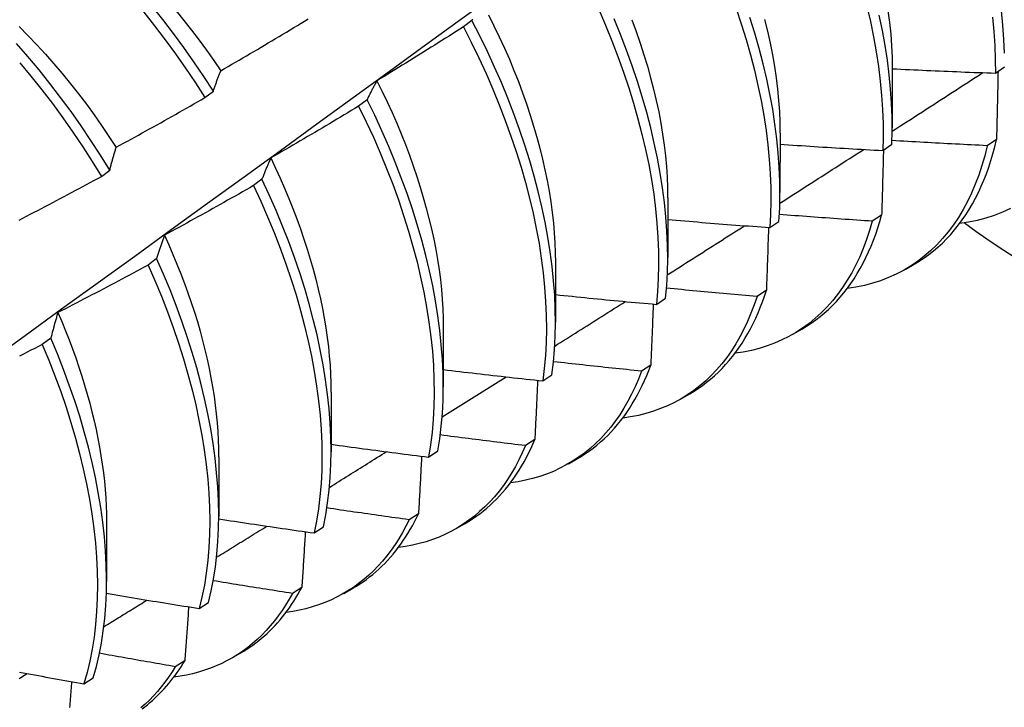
# Model space of a CAD drawing. Header units: inches. Extents: x 10 to 126, y 7 to 90.
# Tile 54 of 59: x 114.992 to 115.298, y 47.519 to 47.732. Entities that reach past the tile are written whole.
import ezdxf

# ---------------------------------------------------------------- set-up
doc = ezdxf.new("R2010")
doc.units = ezdxf.units.IN
doc.header["$MEASUREMENT"] = 0
doc.layers.add('Visible Edges(ANSI)', color=7, linetype='Continuous', lineweight=25)

msp = doc.modelspace()

# ---------------------------------------------------------------- linework, layer by layer
at = {"layer": 'Visible Edges(ANSI)'}
for p, q in [((115.13267, 47.73222), (115.13005, 47.73024)), ((115.26302, 47.71741), (115.263, 47.69892)), ((115.29498, 47.71589), (115.29779, 47.71783)), ((115.04994, 47.70831), (115.05253, 47.71029)), ((115.10019, 47.70763), (115.09756, 47.70564)), ((115.22823, 47.69732), (115.2282, 47.67883)), ((115.26007, 47.69191), (115.2629, 47.69384)), ((115.29533, 47.6953), (115.29246, 47.6934)), ((115.01783, 47.68386), (115.02042, 47.68584)), ((115.06761, 47.68301), (115.06497, 47.68102)), ((115.19343, 47.67723), (115.1934, 47.65874)), ((115.22504, 47.66801), (115.22788, 47.66993)), ((115.25971, 47.67187), (115.25683, 47.66999)), ((115.03493, 47.65838), (115.03229, 47.65638)), ((115.15863, 47.65714), (115.15861, 47.63865)), ((115.26699, 47.65501), (115.2698, 47.65663)), ((115.22398, 47.64855), (115.22109, 47.64667)), ((115.1899, 47.64419), (115.19274, 47.64611)), ((115.12383, 47.63705), (115.12381, 47.61856)), ((115.23219, 47.63492), (115.235, 47.63654)), ((115.00215, 47.63373), (114.9995, 47.63174)), ((115.18814, 47.62534), (115.18524, 47.62347)), ((115.15464, 47.62046), (115.15749, 47.62238)), ((115.08903, 47.61696), (115.08901, 47.59847)), ((115.19739, 47.61483), (115.20021, 47.61645)), ((115.15219, 47.60225), (115.14928, 47.60038)), ((115.05423, 47.59686), (115.05421, 47.57838)), ((115.11926, 47.59683), (115.12212, 47.59874)), ((115.1626, 47.59474), (115.16541, 47.59636)), ((115.11613, 47.57926), (115.11321, 47.57741)), ((115.01943, 47.57677), (115.01941, 47.55829)), ((115.08376, 47.5733), (115.08664, 47.5752)), ((115.1278, 47.57465), (115.13061, 47.57627)), ((115.07995, 47.5564), (115.07703, 47.55456)), ((115.093, 47.55456), (115.09581, 47.55618)), ((115.04815, 47.54987), (115.05104, 47.55176)), ((115.0582, 47.53446), (115.06101, 47.53609)), ((115.04367, 47.53366), (115.04074, 47.53183)), ((115.01243, 47.52654), (115.01532, 47.52842))]:
    msp.add_line(p, q, dxfattribs=at)
at = {"layer": 'Visible Edges(ANSI)', "flags": 128}
for points in [[(115.29777, 47.72206), (115.29761, 47.72637), (115.29731, 47.73076), (115.29689, 47.73522), (115.29632, 47.73974), (115.29563, 47.74433), (115.2948, 47.74897), (115.29383, 47.75365), (115.29274, 47.75838), (115.29152, 47.76314), (115.29016, 47.76794), (115.28868, 47.77276), (115.28708, 47.77759), (115.28534, 47.78244), (115.28349, 47.7873), (115.28152, 47.79215), (115.27942, 47.797), (115.27722, 47.80184), (115.27489, 47.80666), (115.27246, 47.81145), (115.26992, 47.81622), (115.26727, 47.82094), (115.26453, 47.82563), (115.26168, 47.83027)], [(114.98281, 47.62638), (114.99416, 47.63457), (115.0055, 47.64277), (115.01683, 47.65097), (115.02815, 47.65917), (115.03946, 47.66736), (115.05076, 47.67555), (115.06205, 47.68375), (115.07333, 47.69194), (115.0846, 47.70013), (115.09586, 47.70831), (115.10711, 47.7165), (115.11835, 47.72468), (115.12958, 47.73286), (115.1408, 47.74104), (115.15201, 47.74921), (115.16322, 47.75738), (115.17441, 47.76555), (115.18559, 47.77372), (115.19677, 47.78188), (115.20794, 47.79004), (115.21909, 47.79819)], [(115.05253, 47.71029), (115.04958, 47.71487), (115.04653, 47.71938), (115.04339, 47.72383), (115.04017, 47.72821), (115.03687, 47.73251), (115.03349, 47.73673), (115.03004, 47.74087), (115.02652, 47.74491), (115.02293, 47.74885), (115.01928, 47.75269), (115.01557, 47.75642), (115.01181, 47.76003), (115.008, 47.76353), (115.00415, 47.76691), (115.00026, 47.77017), (114.99633, 47.77329), (114.99238, 47.77628)], [(114.98987, 47.77443), (114.99382, 47.77143), (114.99775, 47.7683), (115.00164, 47.76504), (115.00548, 47.76165), (115.00929, 47.75814), (115.01304, 47.75451), (115.01675, 47.75077), (115.02039, 47.74693), (115.02397, 47.74298), (115.02749, 47.73893), (115.03094, 47.73479), (115.03431, 47.73057), (115.03761, 47.72626), (115.04082, 47.72187), (115.04395, 47.71742), (115.04699, 47.7129), (115.04994, 47.70831)], [(115.25515, 47.73659), (115.25624, 47.73186), (115.2572, 47.72717), (115.25803, 47.72254), (115.25872, 47.71795), (115.25928, 47.71343), (115.25971, 47.70897), (115.26, 47.70459), (115.26016, 47.70028), (115.26018, 47.69605), (115.26007, 47.69191)], [(115.04098, 47.73521), (115.04341, 47.73223), (115.04579, 47.7292), (115.04812, 47.72613), (115.05041, 47.72301), (115.05264, 47.71985), (115.05482, 47.71665)], [(115.1378, 47.73401), (115.13953, 47.73057), (115.14119, 47.72713), (115.14278, 47.72367), (115.1443, 47.72021), (115.14574, 47.71674), (115.14711, 47.71327), (115.14841, 47.70981), (115.14963, 47.70635), (115.15077, 47.7029), (115.15184, 47.69946), (115.15283, 47.69604), (115.15374, 47.69263), (115.15458, 47.68925), (115.15534, 47.68588), (115.15602, 47.68255), (115.15662, 47.67924), (115.15714, 47.67596), (115.15758, 47.67272), (115.15794, 47.66952), (115.15823, 47.66636), (115.15843, 47.66324), (115.15855, 47.66017), (115.1586, 47.65715)], [(115.172, 47.7356), (115.1741, 47.73075), (115.17609, 47.7259), (115.17795, 47.72104), (115.1797, 47.71619), (115.18132, 47.71135), (115.18281, 47.70653), (115.18418, 47.70173), (115.18541, 47.69697), (115.18652, 47.69224), (115.1875, 47.68755), (115.18834, 47.6829), (115.18905, 47.67831), (115.18963, 47.67378), (115.19007, 47.66932), (115.19038, 47.66492), (115.19055, 47.6606), (115.19059, 47.65636), (115.19049, 47.65221), (115.19026, 47.64815), (115.1899, 47.64419)], [(115.2146, 47.73599), (115.21621, 47.73116), (115.21769, 47.72634), (115.21905, 47.72154), (115.22028, 47.71678), (115.22138, 47.71205), (115.22235, 47.70736), (115.22319, 47.70272), (115.22389, 47.69813), (115.22446, 47.69361), (115.22489, 47.68915), (115.22519, 47.68475), (115.22536, 47.68044), (115.22539, 47.67621), (115.22528, 47.67206), (115.22504, 47.66801)], [(115.2629, 47.69384), (115.263, 47.69799), (115.26296, 47.70223), (115.2628, 47.70654), (115.26249, 47.71093), (115.26206, 47.7154), (115.26149, 47.71992), (115.26078, 47.72451), (115.25994, 47.72915), (115.25897, 47.73384)], [(115.26169, 47.73525), (115.26216, 47.73157), (115.26253, 47.72794), (115.2628, 47.72437), (115.26296, 47.72086), (115.26301, 47.71742)], [(115.29411, 47.73326), (115.29453, 47.7288), (115.29481, 47.72442), (115.29496, 47.72011), (115.29498, 47.71589)], [(114.9923, 47.73038), (114.99506, 47.72758), (114.99779, 47.72472), (115.00047, 47.72179), (115.00311, 47.71879), (115.0057, 47.71574), (115.00824, 47.71262), (115.01074, 47.70945), (115.01318, 47.70623), (115.01556, 47.70296), (115.0179, 47.69964), (115.02017, 47.69628), (115.02238, 47.69288)], [(115.05483, 47.71665), (115.05596, 47.71731), (115.0571, 47.71797), (115.05824, 47.71863), (115.05937, 47.71929), (115.06051, 47.71995), (115.06164, 47.72061), (115.06278, 47.72128), (115.06391, 47.72194), (115.06505, 47.72261), (115.06618, 47.72327), (115.06731, 47.72394), (115.06844, 47.72461), (115.06957, 47.72528), (115.0707, 47.72595), (115.07183, 47.72662), (115.07296, 47.7273), (115.07409, 47.72797), (115.07522, 47.72864), (115.07634, 47.72932), (115.07747, 47.73), (115.07859, 47.73068), (115.07972, 47.73136), (115.08084, 47.73204), (115.08197, 47.73272)], [(115.13005, 47.73024), (115.12894, 47.72953), (115.12783, 47.72882), (115.12672, 47.72811), (115.12561, 47.72741), (115.1245, 47.7267), (115.12338, 47.726), (115.12227, 47.7253), (115.12115, 47.7246), (115.12004, 47.7239), (115.11892, 47.7232), (115.11781, 47.7225), (115.11669, 47.7218), (115.11557, 47.72111), (115.11445, 47.72041), (115.11333, 47.71972), (115.11222, 47.71903), (115.11109, 47.71834), (115.10997, 47.71765), (115.10885, 47.71696), (115.10773, 47.71627), (115.10661, 47.71558), (115.10549, 47.71489), (115.10436, 47.71421), (115.10324, 47.71352)], [(115.13005, 47.73024), (115.1325, 47.72545), (115.13484, 47.72063), (115.13707, 47.7158), (115.13918, 47.71095), (115.14117, 47.70609), (115.14305, 47.70124), (115.1448, 47.69639), (115.14643, 47.69155), (115.14793, 47.68673), (115.1493, 47.68193), (115.15055, 47.67716), (115.15166, 47.67242), (115.15264, 47.66773), (115.1535, 47.66309), (115.15421, 47.65849), (115.1548, 47.65396), (115.15525, 47.64949), (115.15556, 47.64509), (115.15575, 47.64077), (115.15579, 47.63652), (115.1557, 47.63237), (115.15548, 47.6283), (115.15513, 47.62433), (115.15464, 47.62046)], [(115.13294, 47.73268), (115.13281, 47.73245), (115.13267, 47.73222)], [(115.15749, 47.62238), (115.15797, 47.62625), (115.15832, 47.63023), (115.15853, 47.6343), (115.15861, 47.63847), (115.15855, 47.64271), (115.15836, 47.64704), (115.15803, 47.65145), (115.15757, 47.65592), (115.15698, 47.66046), (115.15625, 47.66506), (115.15539, 47.66971), (115.15439, 47.67441), (115.15327, 47.67914), (115.15201, 47.68391), (115.15063, 47.68872), (115.14912, 47.69354), (115.14748, 47.69838), (115.14572, 47.70323), (115.14384, 47.70809), (115.14184, 47.71294), (115.13972, 47.71779), (115.13748, 47.72262), (115.13513, 47.72743), (115.13267, 47.73222)], [(115.19274, 47.64611), (115.1931, 47.65008), (115.19332, 47.65415), (115.1934, 47.65831), (115.19335, 47.66255), (115.19317, 47.66688), (115.19285, 47.67128), (115.1924, 47.67575), (115.19181, 47.68028), (115.19109, 47.68488), (115.19024, 47.68952), (115.18925, 47.69422), (115.18814, 47.69895), (115.18689, 47.70372), (115.18551, 47.70852), (115.18401, 47.71334), (115.18238, 47.71818), (115.18063, 47.72303), (115.17875, 47.72789), (115.17676, 47.73274)], [(115.18223, 47.73247), (115.18357, 47.72885), (115.18484, 47.72523), (115.18601, 47.72162), (115.18711, 47.71803), (115.18811, 47.71445), (115.18903, 47.7109), (115.18986, 47.70737), (115.1906, 47.70387), (115.19126, 47.7004), (115.19182, 47.69697), (115.1923, 47.69357), (115.19269, 47.69022), (115.19299, 47.68691), (115.1932, 47.68364), (115.19333, 47.68043), (115.19337, 47.67727)], [(115.22788, 47.66993), (115.22811, 47.674), (115.2282, 47.67815), (115.22816, 47.68239), (115.22798, 47.68671), (115.22767, 47.69111), (115.22723, 47.69557), (115.22665, 47.7001), (115.22594, 47.70469), (115.22509, 47.70934), (115.22411, 47.71403), (115.22301, 47.71876), (115.22177, 47.72353), (115.2204, 47.72833), (115.2189, 47.73315)], [(115.22341, 47.73257), (115.22432, 47.72886), (115.22514, 47.72519), (115.22587, 47.72155), (115.2265, 47.71795), (115.22703, 47.71439), (115.22746, 47.71088), (115.22779, 47.70741), (115.22802, 47.704), (115.22816, 47.70065), (115.22819, 47.69735)], [(115.02042, 47.68584), (115.01756, 47.69047), (115.0146, 47.69504), (115.01155, 47.69956), (115.00841, 47.704), (115.00518, 47.70838), (115.00187, 47.71268), (114.99849, 47.71689), (114.99503, 47.72102), (114.99151, 47.72505)], [(114.99249, 47.71908), (114.99594, 47.71495), (114.99932, 47.71073), (115.00262, 47.70643), (115.00584, 47.70205), (115.00897, 47.69759), (115.01202, 47.69308), (115.01497, 47.6885), (115.01783, 47.68386)], [(115.05253, 47.71029), (115.05262, 47.71057), (115.05271, 47.71084), (115.0528, 47.71112), (115.0529, 47.71139), (115.05299, 47.71167), (115.05308, 47.71194), (115.05317, 47.71221), (115.05327, 47.71248), (115.05336, 47.71275), (115.05346, 47.71302), (115.05355, 47.71328), (115.05365, 47.71355), (115.05374, 47.71381), (115.05384, 47.71408), (115.05394, 47.71434), (115.05403, 47.7146), (115.05413, 47.71486), (115.05423, 47.71512), (115.05433, 47.71538), (115.05443, 47.71563), (115.05453, 47.71589), (115.05463, 47.71614), (115.05473, 47.7164), (115.05483, 47.71665)], [(115.26299, 47.6979), (115.26416, 47.69865), (115.26533, 47.69941), (115.26651, 47.70016), (115.26768, 47.70092), (115.26885, 47.70167), (115.27002, 47.70243), (115.2712, 47.70318), (115.27237, 47.70394), (115.27354, 47.7047), (115.27471, 47.70545), (115.27588, 47.70621), (115.27705, 47.70696), (115.27822, 47.70772), (115.2794, 47.70847), (115.28057, 47.70923), (115.28174, 47.70999), (115.28291, 47.71074), (115.28408, 47.7115), (115.28525, 47.71225), (115.28642, 47.71301), (115.28759, 47.71377), (115.28876, 47.71452), (115.28993, 47.71528), (115.2911, 47.71604)], [(115.26302, 47.71727), (115.26436, 47.7172), (115.26569, 47.71714), (115.26702, 47.71707), (115.26835, 47.717), (115.26968, 47.71694), (115.27101, 47.71688), (115.27234, 47.71681), (115.27367, 47.71675), (115.275, 47.71669), (115.27633, 47.71663), (115.27767, 47.71657), (115.279, 47.71652), (115.28033, 47.71646), (115.28166, 47.7164), (115.28299, 47.71635), (115.28432, 47.71629), (115.28565, 47.71624), (115.28699, 47.71619), (115.28832, 47.71614), (115.28965, 47.71609), (115.29098, 47.71604), (115.29231, 47.71599), (115.29365, 47.71594), (115.29498, 47.71589)], [(115.29581, 47.71646), (115.29579, 47.71559), (115.29577, 47.71472), (115.29575, 47.71384), (115.29573, 47.71297), (115.29571, 47.71209), (115.2957, 47.71121), (115.29568, 47.71033), (115.29566, 47.70946), (115.29564, 47.70858), (115.29562, 47.7077), (115.2956, 47.70681), (115.29558, 47.70593), (115.29556, 47.70505), (115.29554, 47.70417), (115.29552, 47.70328), (115.2955, 47.7024), (115.29548, 47.70152), (115.29546, 47.70063), (115.29544, 47.69974), (115.29542, 47.69886), (115.29539, 47.69797), (115.29537, 47.69708), (115.29535, 47.69619), (115.29533, 47.6953)], [(115.10324, 47.71352), (115.1031, 47.71329), (115.10297, 47.71306), (115.10284, 47.71282), (115.10271, 47.71258), (115.10258, 47.71235), (115.10245, 47.71211), (115.10232, 47.71187), (115.10219, 47.71163), (115.10206, 47.71138), (115.10193, 47.71114), (115.1018, 47.7109), (115.10168, 47.71065), (115.10155, 47.71041), (115.10142, 47.71016), (115.1013, 47.70991), (115.10117, 47.70966), (115.10105, 47.70941), (115.10092, 47.70916), (115.1008, 47.70891), (115.10068, 47.70865), (115.10056, 47.7084), (115.10043, 47.70814), (115.10031, 47.70789), (115.10019, 47.70763)], [(115.10322, 47.71353), (115.10486, 47.71025), (115.10643, 47.70696), (115.10793, 47.70367), (115.10938, 47.70036), (115.11075, 47.69706), (115.11207, 47.69375), (115.11332, 47.69044), (115.1145, 47.68714), (115.11561, 47.68384), (115.11666, 47.68056), (115.11763, 47.67728), (115.11854, 47.67403), (115.11938, 47.67078), (115.12015, 47.66756), (115.12084, 47.66437), (115.12147, 47.66119), (115.12202, 47.65805), (115.1225, 47.65494), (115.12291, 47.65186), (115.12324, 47.64882), (115.1235, 47.64581), (115.12368, 47.64285), (115.12379, 47.63993), (115.12382, 47.63706)], [(115.02243, 47.69289), (115.02358, 47.69352), (115.02473, 47.69416), (115.02588, 47.69479), (115.02703, 47.69542), (115.02819, 47.69606), (115.02934, 47.69669), (115.03049, 47.69733), (115.03163, 47.69797), (115.03278, 47.69861), (115.03393, 47.69925), (115.03508, 47.69989), (115.03623, 47.70053), (115.03737, 47.70117), (115.03852, 47.70182), (115.03966, 47.70246), (115.04081, 47.70311), (115.04195, 47.70376), (115.04309, 47.7044), (115.04424, 47.70505), (115.04538, 47.7057), (115.04652, 47.70635), (115.04766, 47.70701), (115.0488, 47.70766), (115.04994, 47.70831)], [(115.12212, 47.59874), (115.12273, 47.60251), (115.1232, 47.6064), (115.12353, 47.61038), (115.12374, 47.61446), (115.12381, 47.61862), (115.12374, 47.62288), (115.12354, 47.62721), (115.12321, 47.63162), (115.12274, 47.6361), (115.12214, 47.64064), (115.1214, 47.64524), (115.12053, 47.6499), (115.11953, 47.65459), (115.1184, 47.65933), (115.11714, 47.66411), (115.11574, 47.66891), (115.11423, 47.67373), (115.11258, 47.67858), (115.11081, 47.68343), (115.10893, 47.68828), (115.10692, 47.69314), (115.10479, 47.69798), (115.10255, 47.70282), (115.10019, 47.70763)], [(115.09756, 47.70564), (115.09644, 47.70496), (115.09531, 47.70428), (115.09418, 47.7036), (115.09305, 47.70292), (115.09192, 47.70224), (115.09079, 47.70157), (115.08966, 47.70089), (115.08853, 47.70022), (115.0874, 47.69955), (115.08627, 47.69887), (115.08514, 47.6982), (115.084, 47.69753), (115.08287, 47.69686), (115.08173, 47.6962), (115.0806, 47.69553), (115.07946, 47.69486), (115.07833, 47.6942), (115.07719, 47.69354), (115.07605, 47.69287), (115.07491, 47.69221), (115.07378, 47.69155), (115.07264, 47.69089), (115.0715, 47.69024), (115.07036, 47.68958)], [(115.09756, 47.70564), (115.09991, 47.70083), (115.10214, 47.69599), (115.10426, 47.69114), (115.10626, 47.68629), (115.10814, 47.68143), (115.1099, 47.67658), (115.11153, 47.67174), (115.11304, 47.66692), (115.11442, 47.66212), (115.11568, 47.65735), (115.1168, 47.65261), (115.11779, 47.64792), (115.11865, 47.64327), (115.11938, 47.63867), (115.11997, 47.63414), (115.12043, 47.62966), (115.12075, 47.62526), (115.12094, 47.62093), (115.12099, 47.61668), (115.12091, 47.61252), (115.1207, 47.60845), (115.12035, 47.60447), (115.11987, 47.6006), (115.11926, 47.59683)], [(115.22822, 47.69386), (115.22955, 47.69377), (115.23087, 47.69368), (115.2322, 47.69359), (115.23353, 47.6935), (115.23485, 47.69341), (115.23618, 47.69332), (115.2375, 47.69324), (115.23883, 47.69315), (115.24016, 47.69307), (115.24149, 47.69298), (115.24281, 47.6929), (115.24414, 47.69282), (115.24547, 47.69274), (115.24679, 47.69266), (115.24812, 47.69258), (115.24945, 47.6925), (115.25078, 47.69242), (115.2521, 47.69235), (115.25343, 47.69227), (115.25476, 47.6922), (115.25609, 47.69212), (115.25741, 47.69205), (115.25874, 47.69198), (115.26007, 47.69191)], [(115.29246, 47.6934), (115.29123, 47.69346), (115.29, 47.69352), (115.28876, 47.69358), (115.28753, 47.69363), (115.2863, 47.69369), (115.28507, 47.69375), (115.28384, 47.69382), (115.28261, 47.69388), (115.28138, 47.69394), (115.28015, 47.69401), (115.27892, 47.69407), (115.27769, 47.69414), (115.27646, 47.6942), (115.27523, 47.69427), (115.274, 47.69434), (115.27277, 47.69441), (115.27154, 47.69448), (115.27031, 47.69455), (115.26908, 47.69462), (115.26785, 47.69469), (115.26662, 47.69476), (115.2654, 47.69484), (115.26417, 47.69491), (115.26294, 47.69499)], [(115.2698, 47.65663), (115.27136, 47.65757), (115.27287, 47.65857), (115.27435, 47.65964), (115.27578, 47.66077), (115.27718, 47.66196), (115.27854, 47.66321), (115.27986, 47.66452), (115.28113, 47.66589), (115.28236, 47.66732), (115.28355, 47.6688), (115.28469, 47.67035), (115.28579, 47.67195), (115.28685, 47.67361), (115.28786, 47.67532), (115.28882, 47.67709), (115.28973, 47.67891), (115.2906, 47.68079), (115.29142, 47.68271), (115.2922, 47.68469), (115.29292, 47.68672), (115.2936, 47.68879), (115.29423, 47.69091), (115.2948, 47.69308), (115.29533, 47.6953)], [(115.02042, 47.68584), (115.0205, 47.68615), (115.02058, 47.68645), (115.02066, 47.68676), (115.02074, 47.68706), (115.02082, 47.68736), (115.0209, 47.68767), (115.02098, 47.68797), (115.02107, 47.68826), (115.02115, 47.68856), (115.02123, 47.68886), (115.02131, 47.68915), (115.0214, 47.68945), (115.02148, 47.68974), (115.02156, 47.69003), (115.02165, 47.69032), (115.02173, 47.69061), (115.02182, 47.6909), (115.0219, 47.69119), (115.02199, 47.69148), (115.02208, 47.69176), (115.02216, 47.69205), (115.02225, 47.69233), (115.02234, 47.69261), (115.02243, 47.69289)], [(115.22815, 47.67555), (115.22923, 47.67624), (115.23032, 47.67694), (115.23141, 47.67763), (115.23249, 47.67833), (115.23358, 47.67902), (115.23466, 47.67972), (115.23575, 47.68041), (115.23683, 47.68111), (115.23792, 47.6818), (115.239, 47.6825), (115.24009, 47.68319), (115.24117, 47.68389), (115.24226, 47.68458), (115.24334, 47.68528), (115.24443, 47.68598), (115.24551, 47.68667), (115.2466, 47.68737), (115.24768, 47.68806), (115.24877, 47.68876), (115.24985, 47.68945), (115.25094, 47.69015), (115.25202, 47.69085), (115.2531, 47.69154), (115.25419, 47.69224)], [(115.29246, 47.6934), (115.29168, 47.69027), (115.29081, 47.68723), (115.28983, 47.68429), (115.28876, 47.68145), (115.28759, 47.67871), (115.28632, 47.67608), (115.28496, 47.67356), (115.28351, 47.67114), (115.28196, 47.66884), (115.28032, 47.66665), (115.2786, 47.66458), (115.27679, 47.66263), (115.27489, 47.6608), (115.27291, 47.65909), (115.27085, 47.65751), (115.26871, 47.65606), (115.2665, 47.65473), (115.26421, 47.65353), (115.26185, 47.65247), (115.25942, 47.65153), (115.25693, 47.65073), (115.25437, 47.65006), (115.25174, 47.64952), (115.24906, 47.64913)], [(115.26028, 47.69205), (115.26026, 47.69122), (115.26024, 47.69039), (115.26022, 47.68955), (115.26019, 47.68871), (115.26017, 47.68788), (115.26015, 47.68704), (115.26013, 47.6862), (115.2601, 47.68537), (115.26008, 47.68453), (115.26006, 47.68369), (115.26003, 47.68285), (115.26001, 47.68201), (115.25999, 47.68117), (115.25996, 47.68032), (115.25994, 47.67948), (115.25991, 47.67864), (115.25989, 47.6778), (115.25986, 47.67695), (115.25984, 47.67611), (115.25982, 47.67526), (115.25979, 47.67442), (115.25977, 47.67357), (115.25974, 47.67272), (115.25971, 47.67187)], [(115.07036, 47.68958), (115.07024, 47.68932), (115.07012, 47.68906), (115.07, 47.68879), (115.06988, 47.68853), (115.06976, 47.68826), (115.06964, 47.68799), (115.06952, 47.68773), (115.06941, 47.68746), (115.06929, 47.68719), (115.06918, 47.68692), (115.06906, 47.68664), (115.06895, 47.68637), (115.06883, 47.6861), (115.06872, 47.68582), (115.06861, 47.68555), (115.06849, 47.68527), (115.06838, 47.68499), (115.06827, 47.68471), (115.06816, 47.68443), (115.06805, 47.68415), (115.06794, 47.68387), (115.06783, 47.68358), (115.06772, 47.6833), (115.06761, 47.68301)], [(115.07031, 47.68958), (115.07179, 47.68645), (115.07323, 47.68331), (115.0746, 47.68017), (115.07592, 47.67702), (115.07718, 47.67387), (115.07837, 47.67073), (115.07951, 47.66758), (115.08059, 47.66445), (115.08161, 47.66132), (115.08256, 47.65821), (115.08345, 47.6551), (115.08428, 47.65202), (115.08504, 47.64895), (115.08573, 47.6459), (115.08636, 47.64287), (115.08692, 47.63987), (115.08741, 47.6369), (115.08784, 47.63395), (115.08819, 47.63104), (115.08848, 47.62816), (115.08871, 47.62531), (115.08886, 47.6225), (115.08895, 47.61973), (115.08898, 47.617)], [(114.99229, 47.6703), (114.99346, 47.67091), (114.99462, 47.67151), (114.99579, 47.67212), (114.99695, 47.67273), (114.99812, 47.67334), (114.99928, 47.67395), (115.00044, 47.67456), (115.00161, 47.67518), (115.00277, 47.67579), (115.00393, 47.6764), (115.00509, 47.67702), (115.00625, 47.67764), (115.00741, 47.67826), (115.00857, 47.67887), (115.00973, 47.67949), (115.01089, 47.68012), (115.01205, 47.68074), (115.0132, 47.68136), (115.01436, 47.68199), (115.01552, 47.68261), (115.01667, 47.68324), (115.01783, 47.68386)], [(115.08664, 47.5752), (115.08736, 47.57887), (115.08796, 47.58265), (115.08842, 47.58654), (115.08875, 47.59053), (115.08895, 47.59461), (115.08901, 47.59878), (115.08894, 47.60304), (115.08873, 47.60738), (115.08839, 47.6118), (115.08791, 47.61628), (115.0873, 47.62082), (115.08656, 47.62543), (115.08568, 47.63008), (115.08467, 47.63478), (115.08353, 47.63953), (115.08226, 47.6443), (115.08086, 47.6491), (115.07933, 47.65393), (115.07768, 47.65877), (115.07591, 47.66362), (115.07401, 47.66848), (115.07199, 47.67333), (115.06986, 47.67818), (115.06761, 47.68301)], [(115.06497, 47.68102), (115.06383, 47.68037), (115.06269, 47.67971), (115.06154, 47.67906), (115.0604, 47.67841), (115.05926, 47.67776), (115.05811, 47.67711), (115.05696, 47.67647), (115.05582, 47.67582), (115.05467, 47.67517), (115.05352, 47.67453), (115.05237, 47.67389), (115.05122, 47.67324), (115.05007, 47.6726), (115.04892, 47.67196), (115.04777, 47.67132), (115.04662, 47.67068), (115.04547, 47.67005), (115.04432, 47.66941), (115.04316, 47.66878), (115.04201, 47.66814), (115.04085, 47.66751), (115.0397, 47.66688), (115.03854, 47.66625), (115.03739, 47.66562)], [(115.06497, 47.68102), (115.06721, 47.67619), (115.06934, 47.67134), (115.07135, 47.66649), (115.07323, 47.66163), (115.075, 47.65678), (115.07664, 47.65194), (115.07816, 47.64712), (115.07955, 47.64231), (115.08081, 47.63754), (115.08194, 47.6328), (115.08294, 47.6281), (115.0838, 47.62345), (115.08454, 47.61885), (115.08514, 47.61431), (115.08561, 47.60983), (115.08594, 47.60543), (115.08613, 47.60109), (115.0862, 47.59684), (115.08612, 47.59267), (115.08592, 47.5886), (115.08558, 47.58462), (115.08511, 47.58074), (115.0845, 47.57696), (115.08376, 47.5733)], [(115.29963, 47.67393), (115.29718, 47.67278), (115.29466, 47.67178), (115.29206, 47.67092), (115.28939, 47.6702), (115.28666, 47.66964), (115.28386, 47.66922)], [(115.19342, 47.67051), (115.19473, 47.67039), (115.19605, 47.67028), (115.19737, 47.67017), (115.19868, 47.67006), (115.2, 47.66995), (115.20132, 47.66984), (115.20264, 47.66973), (115.20395, 47.66962), (115.20527, 47.66951), (115.20659, 47.66941), (115.2079, 47.6693), (115.20922, 47.6692), (115.21054, 47.66909), (115.21186, 47.66899), (115.21318, 47.66889), (115.21449, 47.66879), (115.21581, 47.66868), (115.21713, 47.66859), (115.21845, 47.66849), (115.21977, 47.66839), (115.22109, 47.66829), (115.22241, 47.6682), (115.22373, 47.6681), (115.22504, 47.66801)], [(115.25683, 47.66999), (115.25599, 47.66709), (115.25506, 47.66428), (115.25404, 47.66156), (115.25293, 47.65893), (115.25173, 47.6564), (115.25045, 47.65397), (115.24908, 47.65164), (115.24762, 47.64941), (115.24608, 47.64728), (115.24447, 47.64526), (115.24277, 47.64335), (115.24099, 47.64155), (115.23914, 47.63986), (115.23721, 47.63829), (115.23521, 47.63683), (115.23314, 47.63548), (115.231, 47.63426), (115.22879, 47.63315), (115.22652, 47.63216), (115.22419, 47.63129), (115.22179, 47.63054), (115.21934, 47.62992), (115.21683, 47.62941), (115.21427, 47.62903)], [(115.25683, 47.66999), (115.25563, 47.67006), (115.25443, 47.67014), (115.25323, 47.67022), (115.25203, 47.6703), (115.25082, 47.67038), (115.24962, 47.67046), (115.24842, 47.67054), (115.24722, 47.67063), (115.24602, 47.67071), (115.24482, 47.6708), (115.24362, 47.67088), (115.24242, 47.67097), (115.24122, 47.67105), (115.24002, 47.67114), (115.23882, 47.67123), (115.23762, 47.67132), (115.23642, 47.67141), (115.23521, 47.6715), (115.23401, 47.67159), (115.23281, 47.67168), (115.23161, 47.67178), (115.23041, 47.67187), (115.22921, 47.67196), (115.22802, 47.67206)], [(115.235, 47.63654), (115.23646, 47.63742), (115.23788, 47.63835), (115.23927, 47.63934), (115.24063, 47.64039), (115.24195, 47.64148), (115.24323, 47.64263), (115.24448, 47.64384), (115.24569, 47.6451), (115.24687, 47.64641), (115.24801, 47.64777), (115.24911, 47.64918), (115.25017, 47.65064), (115.25119, 47.65215), (115.25217, 47.65372), (115.25311, 47.65533), (115.25401, 47.65698), (115.25487, 47.65869), (115.25569, 47.66044), (115.25647, 47.66224), (115.2572, 47.66408), (115.2579, 47.66596), (115.25854, 47.66789), (115.25915, 47.66986), (115.25971, 47.67187)], [(115.19327, 47.65333), (115.19427, 47.65396), (115.19527, 47.6546), (115.19627, 47.65523), (115.19727, 47.65587), (115.19827, 47.6565), (115.19927, 47.65714), (115.20027, 47.65777), (115.20127, 47.65841), (115.20227, 47.65904), (115.20327, 47.65968), (115.20427, 47.66032), (115.20527, 47.66095), (115.20627, 47.66159), (115.20726, 47.66222), (115.20826, 47.66286), (115.20926, 47.6635), (115.21026, 47.66413), (115.21126, 47.66477), (115.21226, 47.66541), (115.21326, 47.66604), (115.21425, 47.66668), (115.21525, 47.66731), (115.21625, 47.66795), (115.21725, 47.66859)], [(115.22465, 47.66803), (115.22463, 47.66723), (115.2246, 47.66642), (115.22457, 47.66562), (115.22455, 47.66481), (115.22452, 47.664), (115.22449, 47.66319), (115.22447, 47.66238), (115.22444, 47.66157), (115.22441, 47.66076), (115.22439, 47.65995), (115.22436, 47.65914), (115.22433, 47.65833), (115.2243, 47.65752), (115.22427, 47.65671), (115.22425, 47.65589), (115.22422, 47.65508), (115.22419, 47.65427), (115.22416, 47.65345), (115.22413, 47.65264), (115.2241, 47.65182), (115.22407, 47.65101), (115.22404, 47.65019), (115.22401, 47.64937), (115.22398, 47.64855)], [(115.03739, 47.66562), (115.03728, 47.66533), (115.03717, 47.66504), (115.03707, 47.66475), (115.03696, 47.66445), (115.03685, 47.66416), (115.03675, 47.66387), (115.03664, 47.66357), (115.03654, 47.66327), (115.03643, 47.66298), (115.03633, 47.66268), (115.03623, 47.66238), (115.03612, 47.66207), (115.03602, 47.66177), (115.03592, 47.66147), (115.03582, 47.66116), (115.03572, 47.66086), (115.03562, 47.66055), (115.03552, 47.66024), (115.03542, 47.65994), (115.03532, 47.65963), (115.03522, 47.65931), (115.03513, 47.659), (115.03503, 47.65869), (115.03493, 47.65838)], [(115.03736, 47.6656), (115.03871, 47.66263), (115.04001, 47.65965), (115.04125, 47.65667), (115.04245, 47.65368), (115.04358, 47.6507), (115.04467, 47.64773), (115.04569, 47.64475), (115.04666, 47.64179), (115.04757, 47.63884), (115.04842, 47.63589), (115.04921, 47.63296), (115.04994, 47.63005), (115.05062, 47.62715), (115.05124, 47.62427), (115.05179, 47.62141), (115.0523, 47.61857), (115.05274, 47.61576), (115.05312, 47.61297), (115.05344, 47.61021), (115.05371, 47.60748), (115.05392, 47.60478), (115.05406, 47.60212), (115.05415, 47.59948), (115.05418, 47.59689)], [(115.05104, 47.55176), (115.05189, 47.55532), (115.0526, 47.559), (115.05319, 47.56279), (115.05365, 47.56668), (115.05397, 47.57067), (115.05416, 47.57476), (115.05421, 47.57894), (115.05413, 47.58321), (115.05391, 47.58755), (115.05356, 47.59197), (115.05308, 47.59646), (115.05246, 47.601), (115.05171, 47.60561), (115.05082, 47.61027), (115.04981, 47.61497), (115.04866, 47.61972), (115.04738, 47.62449), (115.04597, 47.6293), (115.04444, 47.63413), (115.04278, 47.63897), (115.041, 47.64382), (115.0391, 47.64868), (115.03707, 47.65353), (115.03493, 47.65838)], [(115.03229, 47.65638), (115.03113, 47.65576), (115.02997, 47.65513), (115.02881, 47.65451), (115.02765, 47.65389), (115.02649, 47.65326), (115.02533, 47.65264), (115.02417, 47.65202), (115.02301, 47.6514), (115.02184, 47.65079), (115.02068, 47.65017), (115.01952, 47.64955), (115.01835, 47.64894), (115.01719, 47.64833), (115.01602, 47.64771), (115.01485, 47.6471), (115.01369, 47.64649), (115.01252, 47.64588), (115.01135, 47.64527), (115.01018, 47.64467), (115.00902, 47.64406), (115.00785, 47.64346), (115.00668, 47.64285), (115.00551, 47.64225), (115.00433, 47.64165)], [(115.03229, 47.65638), (115.03442, 47.65154), (115.03643, 47.64668), (115.03833, 47.64183), (115.0401, 47.63698), (115.04175, 47.63214), (115.04327, 47.62731), (115.04467, 47.62251), (115.04594, 47.61773), (115.04708, 47.61299), (115.04808, 47.60829), (115.04896, 47.60364), (115.0497, 47.59903), (115.05031, 47.59449), (115.05078, 47.59001), (115.05112, 47.58559), (115.05133, 47.58126), (115.0514, 47.577), (115.05133, 47.57283), (115.05114, 47.56874), (115.0508, 47.56476), (115.05034, 47.56087), (115.04974, 47.55709), (115.04901, 47.55342), (115.04815, 47.54987)], [(115.22109, 47.64667), (115.21992, 47.64677), (115.21875, 47.64687), (115.21758, 47.64697), (115.21641, 47.64707), (115.21524, 47.64717), (115.21407, 47.64727), (115.2129, 47.64737), (115.21173, 47.64747), (115.21056, 47.64757), (115.20939, 47.64768), (115.20822, 47.64778), (115.20706, 47.64788), (115.20589, 47.64799), (115.20472, 47.6481), (115.20355, 47.6482), (115.20238, 47.64831), (115.20121, 47.64842), (115.20004, 47.64853), (115.19887, 47.64864), (115.1977, 47.64875), (115.19654, 47.64886), (115.19537, 47.64897), (115.1942, 47.64909), (115.19303, 47.6492)], [(115.20021, 47.61645), (115.20156, 47.61727), (115.20289, 47.61813), (115.2042, 47.61905), (115.20547, 47.62001), (115.20671, 47.62102), (115.20792, 47.62207), (115.2091, 47.62317), (115.21025, 47.62432), (115.21136, 47.62552), (115.21245, 47.62675), (115.2135, 47.62804), (115.21451, 47.62937), (115.2155, 47.63074), (115.21645, 47.63215), (115.21736, 47.63361), (115.21824, 47.63511), (115.21909, 47.63665), (115.2199, 47.63823), (115.22067, 47.63986), (115.22141, 47.64152), (115.22211, 47.64322), (115.22277, 47.64496), (115.2234, 47.64674), (115.22398, 47.64855)], [(115.15837, 47.63123), (115.15928, 47.63181), (115.1602, 47.63238), (115.16111, 47.63296), (115.16202, 47.63354), (115.16294, 47.63411), (115.16385, 47.63469), (115.16476, 47.63527), (115.16568, 47.63584), (115.16659, 47.63642), (115.1675, 47.637), (115.16842, 47.63757), (115.16933, 47.63815), (115.17024, 47.63873), (115.17115, 47.63931), (115.17207, 47.63988), (115.17298, 47.64046), (115.17389, 47.64104), (115.1748, 47.64162), (115.17572, 47.64219), (115.17663, 47.64277), (115.17754, 47.64335), (115.17845, 47.64393), (115.17937, 47.6445), (115.18028, 47.64508)], [(115.15862, 47.64721), (115.15992, 47.64708), (115.16122, 47.64694), (115.16252, 47.64681), (115.16382, 47.64668), (115.16513, 47.64655), (115.16643, 47.64641), (115.16773, 47.64628), (115.16903, 47.64615), (115.17034, 47.64602), (115.17164, 47.6459), (115.17294, 47.64577), (115.17425, 47.64564), (115.17555, 47.64552), (115.17685, 47.64539), (115.17816, 47.64527), (115.17946, 47.64515), (115.18077, 47.64502), (115.18207, 47.6449), (115.18338, 47.64478), (115.18468, 47.64466), (115.18598, 47.64454), (115.18729, 47.64442), (115.18859, 47.64431), (115.1899, 47.64419)], [(115.22109, 47.64667), (115.2202, 47.644), (115.21922, 47.64141), (115.21816, 47.63891), (115.21702, 47.63649), (115.21581, 47.63416), (115.21451, 47.63192), (115.21314, 47.62978), (115.21169, 47.62773), (115.21017, 47.62577), (115.20857, 47.62392), (115.20691, 47.62216), (115.20517, 47.62051), (115.20337, 47.61895), (115.20149, 47.6175), (115.19956, 47.61616), (115.19756, 47.61492), (115.19549, 47.61379), (115.19337, 47.61277), (115.19119, 47.61185), (115.18895, 47.61105), (115.18666, 47.61036), (115.18431, 47.60977), (115.18191, 47.6093), (115.17947, 47.60894)], [(115.00433, 47.64165), (115.00424, 47.64133), (115.00414, 47.64101), (115.00405, 47.64069), (115.00395, 47.64037), (115.00386, 47.64005), (115.00376, 47.63973), (115.00367, 47.6394), (115.00358, 47.63908), (115.00348, 47.63875), (115.00339, 47.63842), (115.0033, 47.6381), (115.00321, 47.63777), (115.00312, 47.63743), (115.00303, 47.6371), (115.00294, 47.63677), (115.00285, 47.63644), (115.00276, 47.6361), (115.00267, 47.63577), (115.00258, 47.63543), (115.0025, 47.63509), (115.00241, 47.63475), (115.00232, 47.63441), (115.00224, 47.63407), (115.00215, 47.63373)], [(115.00432, 47.64165), (115.00553, 47.63884), (115.00669, 47.63602), (115.0078, 47.63319), (115.00886, 47.63038), (115.00987, 47.62756), (115.01084, 47.62475), (115.01175, 47.62194), (115.01261, 47.61914), (115.01343, 47.61636), (115.01419, 47.61358), (115.01491, 47.61081), (115.01557, 47.60806), (115.01618, 47.60533), (115.01674, 47.60261), (115.01724, 47.59992), (115.0177, 47.59724), (115.0181, 47.59459), (115.01845, 47.59196), (115.01875, 47.58935), (115.01899, 47.58678), (115.01918, 47.58423), (115.01931, 47.58171), (115.01939, 47.57923), (115.01942, 47.57678)], [(115.18892, 47.64428), (115.18889, 47.64349), (115.18886, 47.64271), (115.18882, 47.64193), (115.18879, 47.64114), (115.18876, 47.64036), (115.18873, 47.63957), (115.1887, 47.63878), (115.18867, 47.638), (115.18864, 47.63721), (115.18861, 47.63642), (115.18857, 47.63563), (115.18854, 47.63484), (115.18851, 47.63405), (115.18848, 47.63326), (115.18844, 47.63247), (115.18841, 47.63168), (115.18838, 47.63089), (115.18834, 47.6301), (115.18831, 47.62931), (115.18828, 47.62852), (115.18824, 47.62772), (115.18821, 47.62693), (115.18818, 47.62614), (115.18814, 47.62534)], [(115.01532, 47.52842), (115.01629, 47.53188), (115.01713, 47.53545), (115.01784, 47.53913), (115.01842, 47.54292), (115.01887, 47.54682), (115.01918, 47.55082), (115.01936, 47.55492), (115.01941, 47.5591), (115.01932, 47.56337), (115.0191, 47.56772), (115.01874, 47.57214), (115.01825, 47.57663), (115.01762, 47.58119), (115.01686, 47.5858), (115.01597, 47.59046), (115.01494, 47.59516), (115.01379, 47.59991), (115.0125, 47.60469), (115.01109, 47.60949), (115.00955, 47.61432), (115.00788, 47.61917), (115.00609, 47.62402), (115.00418, 47.62887), (115.00215, 47.63373)], [(114.9995, 47.63174), (114.99832, 47.63114), (114.99715, 47.63054), (114.99598, 47.62994), (114.9948, 47.62935), (114.99363, 47.62875), (114.99245, 47.62816)], [(114.9995, 47.63174), (115.00152, 47.62688), (115.00342, 47.62203), (115.0052, 47.61717), (115.00686, 47.61233), (115.00839, 47.6075), (115.00979, 47.6027), (115.01107, 47.59792), (115.01221, 47.59318), (115.01323, 47.58848), (115.01411, 47.58382), (115.01486, 47.57921), (115.01548, 47.57467), (115.01596, 47.57018), (115.01631, 47.56576), (115.01652, 47.56142), (115.0166, 47.55716), (115.01654, 47.55298), (115.01635, 47.54889), (115.01603, 47.5449), (115.01557, 47.54101), (115.01498, 47.53722), (115.01426, 47.53355), (115.01341, 47.52999), (115.01243, 47.52654)], [(115.18524, 47.62347), (115.1841, 47.62359), (115.18297, 47.6237), (115.18183, 47.62382), (115.18069, 47.62394), (115.17956, 47.62405), (115.17842, 47.62417), (115.17729, 47.62429), (115.17615, 47.62441), (115.17501, 47.62453), (115.17388, 47.62465), (115.17274, 47.62477), (115.17161, 47.62489), (115.17047, 47.62501), (115.16933, 47.62514), (115.1682, 47.62526), (115.16706, 47.62539), (115.16593, 47.62551), (115.16479, 47.62564), (115.16366, 47.62576), (115.16252, 47.62589), (115.16139, 47.62602), (115.16025, 47.62615), (115.15912, 47.62628), (115.15799, 47.62641)], [(115.12381, 47.62398), (115.1251, 47.62382), (115.12638, 47.62367), (115.12766, 47.62351), (115.12894, 47.62336), (115.13023, 47.62321), (115.13151, 47.62306), (115.13279, 47.62291), (115.13408, 47.62276), (115.13536, 47.62261), (115.13665, 47.62246), (115.13793, 47.62231), (115.13921, 47.62216), (115.1405, 47.62202), (115.14178, 47.62187), (115.14307, 47.62173), (115.14435, 47.62158), (115.14564, 47.62144), (115.14692, 47.6213), (115.14821, 47.62116), (115.14949, 47.62102), (115.15078, 47.62088), (115.15207, 47.62074), (115.15335, 47.6206), (115.15464, 47.62046)], [(115.18524, 47.62347), (115.1843, 47.62102), (115.18329, 47.61864), (115.1822, 47.61635), (115.18104, 47.61413), (115.17981, 47.612), (115.17852, 47.60995), (115.17715, 47.60799), (115.17572, 47.60611), (115.17421, 47.60432), (115.17265, 47.60262), (115.17102, 47.60101), (115.16933, 47.5995), (115.16757, 47.59808), (115.16576, 47.59675), (115.16389, 47.59551), (115.16196, 47.59438), (115.15998, 47.59334), (115.15794, 47.5924), (115.15585, 47.59156), (115.15371, 47.59082), (115.15152, 47.59017), (115.14928, 47.58963), (115.147, 47.58919), (115.14467, 47.58885)], [(115.16541, 47.59636), (115.16667, 47.59712), (115.16791, 47.59792), (115.16912, 47.59875), (115.1703, 47.59964), (115.17147, 47.60056), (115.1726, 47.60152), (115.17371, 47.60252), (115.17479, 47.60356), (115.17584, 47.60464), (115.17687, 47.60577), (115.17787, 47.60693), (115.17884, 47.60812), (115.17978, 47.60936), (115.18069, 47.61063), (115.18157, 47.61194), (115.18242, 47.61329), (115.18325, 47.61468), (115.18404, 47.6161), (115.1848, 47.61755), (115.18553, 47.61904), (115.18623, 47.62057), (115.1869, 47.62213), (115.18754, 47.62372), (115.18814, 47.62534)], [(115.12344, 47.60927), (115.12427, 47.60979), (115.1251, 47.6103), (115.12592, 47.61082), (115.12675, 47.61134), (115.12758, 47.61186), (115.1284, 47.61238), (115.12923, 47.6129), (115.13006, 47.61341), (115.13088, 47.61393), (115.13171, 47.61445), (115.13253, 47.61497), (115.13336, 47.61549), (115.13419, 47.61601), (115.13501, 47.61653), (115.13584, 47.61705), (115.13667, 47.61756), (115.13749, 47.61808), (115.13832, 47.6186), (115.13914, 47.61912), (115.13997, 47.61964), (115.1408, 47.62016), (115.14162, 47.62068), (115.14245, 47.6212), (115.14327, 47.62172)], [(115.15307, 47.62063), (115.15304, 47.61987), (115.153, 47.61911), (115.15296, 47.61835), (115.15293, 47.61758), (115.15289, 47.61682), (115.15286, 47.61606), (115.15282, 47.61529), (115.15279, 47.61453), (115.15275, 47.61376), (115.15271, 47.613), (115.15268, 47.61223), (115.15264, 47.61147), (115.1526, 47.6107), (115.15257, 47.60993), (115.15253, 47.60917), (115.15249, 47.6084), (115.15246, 47.60763), (115.15242, 47.60686), (115.15238, 47.6061), (115.15234, 47.60533), (115.1523, 47.60456), (115.15227, 47.60379), (115.15223, 47.60302), (115.15219, 47.60225)], [(115.14928, 47.60038), (115.14818, 47.60052), (115.14708, 47.60065), (115.14598, 47.60078), (115.14487, 47.60091), (115.14377, 47.60104), (115.14267, 47.60118), (115.14157, 47.60131), (115.14047, 47.60145), (115.13937, 47.60158), (115.13827, 47.60172), (115.13717, 47.60185), (115.13607, 47.60199), (115.13497, 47.60213), (115.13387, 47.60227), (115.13277, 47.60241), (115.13167, 47.60255), (115.13057, 47.60269), (115.12948, 47.60283), (115.12838, 47.60297), (115.12728, 47.60311), (115.12618, 47.60326), (115.12508, 47.6034), (115.12398, 47.60354), (115.12288, 47.60369)], [(115.13061, 47.57627), (115.13177, 47.57697), (115.13292, 47.5777), (115.13404, 47.57846), (115.13514, 47.57927), (115.13622, 47.5801), (115.13728, 47.58097), (115.13831, 47.58188), (115.13932, 47.58282), (115.14031, 47.58379), (115.14128, 47.5848), (115.14222, 47.58584), (115.14313, 47.58691), (115.14403, 47.58802), (115.1449, 47.58916), (115.14574, 47.59033), (115.14656, 47.59153), (115.14735, 47.59276), (115.14812, 47.59403), (115.14887, 47.59532), (115.14958, 47.59665), (115.15027, 47.598), (115.15094, 47.59939), (115.15158, 47.6008), (115.15219, 47.60225)], [(115.08901, 47.60079), (115.09027, 47.60062), (115.09153, 47.60045), (115.09279, 47.60027), (115.09404, 47.6001), (115.0953, 47.59993), (115.09656, 47.59976), (115.09782, 47.59959), (115.09908, 47.59943), (115.10034, 47.59926), (115.1016, 47.59909), (115.10286, 47.59892), (115.10412, 47.59876), (115.10538, 47.59859), (115.10664, 47.59843), (115.1079, 47.59827), (115.10916, 47.59811), (115.11043, 47.59794), (115.11169, 47.59778), (115.11295, 47.59762), (115.11421, 47.59746), (115.11547, 47.5973), (115.11673, 47.59715), (115.118, 47.59699), (115.11926, 47.59683)], [(115.14928, 47.60038), (115.1483, 47.59815), (115.14726, 47.59598), (115.14616, 47.59388), (115.14499, 47.59186), (115.14376, 47.58992), (115.14246, 47.58805), (115.14111, 47.58626), (115.13969, 47.58455), (115.13822, 47.58292), (115.13669, 47.58137), (115.1351, 47.57991), (115.13346, 47.57852), (115.13176, 47.57723), (115.13001, 47.57601), (115.12821, 47.57489), (115.12636, 47.57385), (115.12446, 47.5729), (115.12251, 47.57204), (115.12051, 47.57127), (115.11847, 47.57058), (115.11638, 47.56999), (115.11425, 47.56949), (115.11208, 47.56908), (115.10987, 47.56876)], [(115.0885, 47.58744), (115.08924, 47.5879), (115.08998, 47.58836), (115.09071, 47.58882), (115.09145, 47.58928), (115.09219, 47.58974), (115.09293, 47.5902), (115.09367, 47.59067), (115.09441, 47.59113), (115.09515, 47.59159), (115.09589, 47.59205), (115.09663, 47.59251), (115.09736, 47.59297), (115.0981, 47.59343), (115.09884, 47.59389), (115.09958, 47.59435), (115.10032, 47.59481), (115.10106, 47.59527), (115.1018, 47.59573), (115.10253, 47.59619), (115.10327, 47.59665), (115.10401, 47.59711), (115.10475, 47.59758), (115.10549, 47.59804), (115.10623, 47.5985)], [(115.11711, 47.5971), (115.11707, 47.59636), (115.11703, 47.59562), (115.11699, 47.59488), (115.11695, 47.59414), (115.11691, 47.5934), (115.11687, 47.59266), (115.11683, 47.59192), (115.11679, 47.59118), (115.11675, 47.59044), (115.11671, 47.58969), (115.11667, 47.58895), (115.11663, 47.58821), (115.11659, 47.58746), (115.11655, 47.58672), (115.11651, 47.58598), (115.11646, 47.58523), (115.11642, 47.58449), (115.11638, 47.58374), (115.11634, 47.583), (115.1163, 47.58225), (115.11625, 47.58151), (115.11621, 47.58076), (115.11617, 47.58001), (115.11613, 47.57926)], [(115.11321, 47.57741), (115.11214, 47.57756), (115.11108, 47.5777), (115.11002, 47.57785), (115.10895, 47.57799), (115.10789, 47.57814), (115.10683, 47.57829), (115.10577, 47.57844), (115.1047, 47.57859), (115.10364, 47.57873), (115.10258, 47.57888), (115.10152, 47.57903), (115.10046, 47.57919), (115.09939, 47.57934), (115.09833, 47.57949), (115.09727, 47.57964), (115.09621, 47.57979), (115.09515, 47.57995), (115.09409, 47.5801), (115.09303, 47.58026), (115.09196, 47.58041), (115.0909, 47.58057), (115.08984, 47.58073), (115.08878, 47.58088), (115.08772, 47.58104)], [(115.05421, 47.57766), (115.05544, 47.57747), (115.05667, 47.57728), (115.0579, 47.57709), (115.05913, 47.57691), (115.06036, 47.57672), (115.06159, 47.57653), (115.06282, 47.57635), (115.06405, 47.57616), (115.06528, 47.57598), (115.06651, 47.5758), (115.06774, 47.57561), (115.06897, 47.57543), (115.0702, 47.57525), (115.07143, 47.57507), (115.07267, 47.57489), (115.0739, 47.57471), (115.07513, 47.57453), (115.07636, 47.57435), (115.0776, 47.57418), (115.07883, 47.574), (115.08006, 47.57382), (115.0813, 47.57365), (115.08253, 47.57347), (115.08376, 47.5733)], [(115.09581, 47.55618), (115.09688, 47.55681), (115.09793, 47.55748), (115.09896, 47.55818), (115.09997, 47.5589), (115.10097, 47.55966), (115.10195, 47.56044), (115.1029, 47.56125), (115.10384, 47.56209), (115.10476, 47.56296), (115.10566, 47.56386), (115.10655, 47.56478), (115.10741, 47.56574), (115.10825, 47.56672), (115.10907, 47.56773), (115.10987, 47.56876), (115.11065, 47.56982), (115.11141, 47.57091), (115.11215, 47.57203), (115.11286, 47.57317), (115.11356, 47.57434), (115.11423, 47.57553), (115.11489, 47.57675), (115.11552, 47.578), (115.11613, 47.57926)], [(115.05354, 47.56576), (115.05419, 47.56617), (115.05484, 47.56657), (115.05549, 47.56697), (115.05614, 47.56737), (115.05679, 47.56777), (115.05744, 47.56817), (115.05809, 47.56858), (115.05874, 47.56898), (115.05939, 47.56938), (115.06004, 47.56978), (115.06069, 47.57019), (115.06134, 47.57059), (115.06199, 47.57099), (115.06264, 47.57139), (115.06329, 47.57179), (115.06394, 47.5722), (115.06459, 47.5726), (115.06524, 47.573), (115.06589, 47.5734), (115.06654, 47.57381), (115.06719, 47.57421), (115.06784, 47.57461), (115.06849, 47.57501), (115.06914, 47.57542)], [(115.11321, 47.57741), (115.11221, 47.57538), (115.11115, 47.57341), (115.11003, 47.57151), (115.10886, 47.56968), (115.10763, 47.56792), (115.10635, 47.56622), (115.10502, 47.5646), (115.10363, 47.56305), (115.10219, 47.56157), (115.1007, 47.56017), (115.09916, 47.55884), (115.09757, 47.55758), (115.09594, 47.55641), (115.09425, 47.55531), (115.09252, 47.55428), (115.09075, 47.55334), (115.08893, 47.55247), (115.08707, 47.55169), (115.08516, 47.55098), (115.08322, 47.55036), (115.08124, 47.54981), (115.07922, 47.54935), (115.07716, 47.54897), (115.07507, 47.54867)], [(115.08105, 47.57368), (115.081, 47.57297), (115.08096, 47.57225), (115.08091, 47.57153), (115.08087, 47.57082), (115.08083, 47.5701), (115.08078, 47.56938), (115.08074, 47.56866), (115.08069, 47.56794), (115.08065, 47.56722), (115.0806, 47.56651), (115.08056, 47.56579), (115.08051, 47.56507), (115.08046, 47.56435), (115.08042, 47.56363), (115.08037, 47.5629), (115.08033, 47.56218), (115.08028, 47.56146), (115.08023, 47.56074), (115.08019, 47.56002), (115.08014, 47.5593), (115.08009, 47.55857), (115.08005, 47.55785), (115.08, 47.55713), (115.07995, 47.5564)], [(115.07703, 47.55456), (115.076, 47.55472), (115.07498, 47.55488), (115.07396, 47.55503), (115.07293, 47.55519), (115.07191, 47.55535), (115.07089, 47.55551), (115.06987, 47.55567), (115.06884, 47.55583), (115.06782, 47.55599), (115.0668, 47.55615), (115.06578, 47.55631), (115.06476, 47.55648), (115.06374, 47.55664), (115.06271, 47.5568), (115.06169, 47.55697), (115.06067, 47.55713), (115.05965, 47.5573), (115.05863, 47.55746), (115.05761, 47.55763), (115.05659, 47.55779), (115.05557, 47.55796), (115.05455, 47.55813), (115.05353, 47.5583), (115.05251, 47.55847)], [(115.06101, 47.53609), (115.06198, 47.53666), (115.06294, 47.53727), (115.06388, 47.53789), (115.0648, 47.53854), (115.06571, 47.53921), (115.06661, 47.53991), (115.06749, 47.54063), (115.06835, 47.54138), (115.0692, 47.54215), (115.07004, 47.54294), (115.07085, 47.54376), (115.07166, 47.54459), (115.07244, 47.54546), (115.07321, 47.54634), (115.07396, 47.54725), (115.0747, 47.54818), (115.07541, 47.54913), (115.07611, 47.5501), (115.0768, 47.5511), (115.07746, 47.55212), (115.07811, 47.55316), (115.07874, 47.55422), (115.07936, 47.5553), (115.07995, 47.5564)], [(115.01935, 47.55459), (115.02055, 47.55439), (115.02175, 47.55418), (115.02295, 47.55398), (115.02415, 47.55378), (115.02534, 47.55358), (115.02654, 47.55338), (115.02774, 47.55318), (115.02894, 47.55298), (115.03014, 47.55278), (115.03134, 47.55258), (115.03254, 47.55238), (115.03374, 47.55218), (115.03494, 47.55199), (115.03614, 47.55179), (115.03734, 47.5516), (115.03854, 47.5514), (115.03974, 47.55121), (115.04094, 47.55101), (115.04214, 47.55082), (115.04335, 47.55063), (115.04455, 47.55044), (115.04575, 47.55025), (115.04695, 47.55006), (115.04815, 47.54987)], [(115.07703, 47.55456), (115.07601, 47.55273), (115.07494, 47.55095), (115.07383, 47.54924), (115.07266, 47.54759), (115.07145, 47.546), (115.07019, 47.54447), (115.06888, 47.54301), (115.06752, 47.54161), (115.06612, 47.54028), (115.06468, 47.53901), (115.06319, 47.53781), (115.06166, 47.53668), (115.06009, 47.53562), (115.05847, 47.53462), (115.05682, 47.5337), (115.05513, 47.53285), (115.05339, 47.53206), (115.05162, 47.53135), (115.04982, 47.53071), (115.04797, 47.53014), (115.0461, 47.52964), (115.04419, 47.52921), (115.04225, 47.52886), (115.04027, 47.52858)], [(115.01858, 47.54423), (115.01914, 47.54457), (115.0197, 47.54492), (115.02026, 47.54526), (115.02082, 47.5456), (115.02138, 47.54595), (115.02194, 47.54629), (115.0225, 47.54663), (115.02306, 47.54698), (115.02362, 47.54732), (115.02417, 47.54767), (115.02473, 47.54801), (115.02529, 47.54835), (115.02585, 47.5487), (115.02641, 47.54904), (115.02697, 47.54938), (115.02753, 47.54973), (115.02809, 47.55007), (115.02865, 47.55041), (115.02921, 47.55076), (115.02977, 47.5511), (115.03032, 47.55145), (115.03088, 47.55179), (115.03144, 47.55213), (115.032, 47.55248)], [(115.04487, 47.55039), (115.04482, 47.54969), (115.04477, 47.549), (115.04473, 47.54831), (115.04468, 47.54761), (115.04463, 47.54692), (115.04458, 47.54622), (115.04453, 47.54553), (115.04448, 47.54483), (115.04443, 47.54413), (115.04438, 47.54344), (115.04433, 47.54274), (115.04428, 47.54205), (115.04423, 47.54135), (115.04418, 47.54065), (115.04413, 47.53995), (115.04408, 47.53926), (115.04403, 47.53856), (115.04398, 47.53786), (115.04393, 47.53716), (115.04388, 47.53646), (115.04383, 47.53576), (115.04378, 47.53506), (115.04373, 47.53436), (115.04367, 47.53366)], [(115.04074, 47.53183), (115.03976, 47.532), (115.03878, 47.53217), (115.0378, 47.53234), (115.03682, 47.5325), (115.03584, 47.53267), (115.03486, 47.53284), (115.03388, 47.53301), (115.0329, 47.53318), (115.03192, 47.53335), (115.03094, 47.53352), (115.02996, 47.53369), (115.02898, 47.53387), (115.028, 47.53404), (115.02702, 47.53421), (115.02604, 47.53439), (115.02507, 47.53456), (115.02409, 47.53473), (115.02311, 47.53491), (115.02213, 47.53508), (115.02115, 47.53526), (115.02018, 47.53544), (115.0192, 47.53561), (115.01822, 47.53579), (115.01724, 47.53597)], [(115.04074, 47.53183), (115.03972, 47.53019), (115.03865, 47.5286), (115.03754, 47.52706), (115.03639, 47.52558), (115.0352, 47.52416), (115.03396, 47.52279), (115.03269, 47.52148), (115.03137, 47.52023), (115.03002, 47.51904)], [(115.03046, 47.51878), (115.03127, 47.51939), (115.03207, 47.52003), (115.03286, 47.52068), (115.03363, 47.52135), (115.03439, 47.52205), (115.03514, 47.52276), (115.03588, 47.52349), (115.0366, 47.52423), (115.03731, 47.525), (115.03801, 47.52579), (115.0387, 47.52659), (115.03937, 47.52741), (115.04002, 47.52825), (115.04067, 47.52911), (115.0413, 47.52999), (115.04191, 47.53088), (115.04251, 47.53179), (115.0431, 47.53272), (115.04367, 47.53366)], [(114.99235, 47.52817), (114.99284, 47.52848), (114.99334, 47.52878), (114.99383, 47.52908), (114.99432, 47.52938), (114.99482, 47.52968)], [(114.9924, 47.53012), (114.99357, 47.5299), (114.99475, 47.52969), (114.99593, 47.52947), (114.9971, 47.52926), (114.99828, 47.52905), (114.99946, 47.52884), (115.00064, 47.52862), (115.00182, 47.52841), (115.00299, 47.5282), (115.00417, 47.52799), (115.00535, 47.52778), (115.00653, 47.52758), (115.00771, 47.52737), (115.00889, 47.52716), (115.01007, 47.52695), (115.01125, 47.52675), (115.01243, 47.52654)], [(115.00859, 47.52721), (115.00853, 47.52654), (115.00848, 47.52587), (115.00843, 47.5252), (115.00838, 47.52453), (115.00832, 47.52386), (115.00827, 47.52319), (115.00822, 47.52251), (115.00816, 47.52184), (115.00811, 47.52117), (115.00806, 47.5205), (115.008, 47.51982), (115.00795, 47.51915)]]:
    msp.add_lwpolyline(points, dxfattribs=at)
at = {"layer": 'Visible Edges(ANSI)'}
msp.add_ellipse((115.30842, 47.8585), major_axis=(-0.125, 0.21651), ratio=0.57735, start_param=2.225447, end_param=7.182696, dxfattribs=at)

doc.saveas('drawing.dxf')
